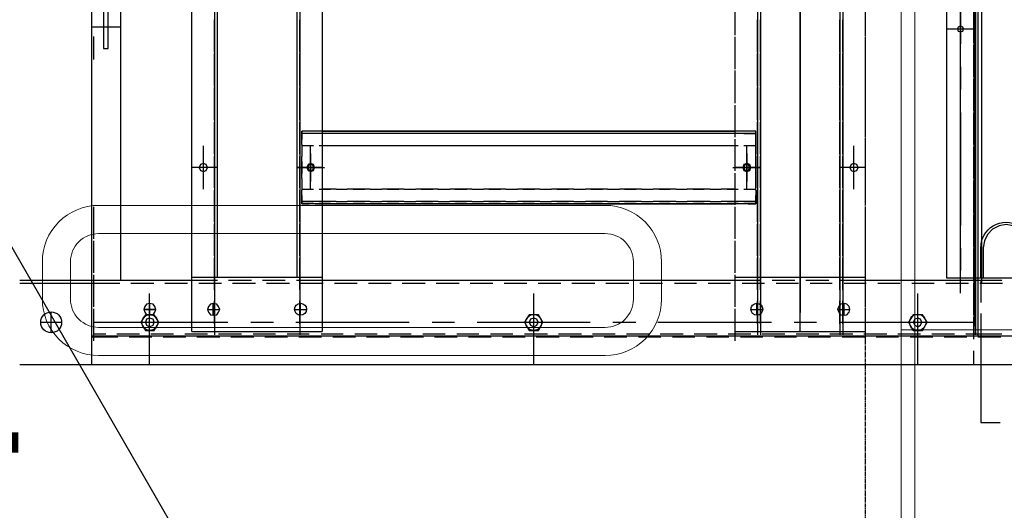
# Model space of a CAD drawing. Header units: millimetres. Extents: x -1574 to 74790, y -2818 to 13830.
# Tile 58 of 92: x 14953 to 15478, y 7148 to 7409. Entities that reach past the tile are written whole.
import ezdxf
from ezdxf.enums import TextEntityAlignment as Align

# ---------------------------------------------------------------- set-up
doc = ezdxf.new("R2010")
doc.units = ezdxf.units.MM
doc.header["$MEASUREMENT"] = 0
doc.linetypes.add('DASHED', pattern=[0.75, 0.5, -0.25])
doc.layers.get('0').update_dxf_attribs({"lineweight": 5})
for name, color, linetype, lineweight, true_color in [('A-CEILING-01', 7, 'Continuous', 5, 0xd56ca8), ('A-CEILING-05', 7, 'Continuous', 5, 0x139b48), ('ACMV-FA-DUCT', 150, 'Continuous', 20, 0x007fff), ('M-MEP-ELLG-LIGHT', 5, 'Continuous', 15, 0x0000ff), ('RCP LAYOUT', 9, 'Continuous', 13, 0x808080)]:
    doc.layers.add(name, color=color, linetype=linetype, lineweight=lineweight, true_color=true_color)
doc.layers.add('A-LIGHT', color=1, linetype='Continuous', lineweight=5)
doc.layers.add('ACMV-DUCT-THERMAL-EXT-INS', color=9, linetype='DASHED', true_color=0x808080)
doc.layers.add('ACMV-EQP-CHW', color=30, linetype='Continuous', true_color=0xff7f00)
doc.layers.add('ACMV-SA-DUCT-TAG', color=7, linetype='Continuous')
doc.layers.add('Legend', color=7, linetype='Continuous')
doc.styles.add('Arial Narrow', font='ARIALN.TTF')
doc.styles.add('Romans', font='Romans.shx')
doc.styles.get("Standard").update_dxf_attribs({"font": 'romans.shx'})
doc.dimstyles.new('100_Romans_Dot', dxfattribs={"dimtxt": 100, "dimasz": 100, "dimexe": 50, "dimexo": 50, "dimgap": 50, "dimtad": 1, "dimdec": 0, "dimzin": 0, "dimdsep": 46, "dimtxsty": 'Romans', "dimblk": 'DOT', "dimcen": 0.09, "dimclrd": 256, "dimclre": 256, "dimadec": 0, "dimazin": 0, "dimtfac": 1, "dimtdec": 0, "dimtofl": 0, "dimtmove": 0, "dimatfit": 3, "dimldrblk": 'DOT', "dimfxl": 1, "dimtolj": 1, "dimtzin": 0, "dimarcsym": 0})

# ---------------------------------------------------------------- blocks, each defined once
blk = doc.blocks.new('LIGHT-600X600MM')
at = {"color": 0}
blk.add_lwpolyline([(-300, 300), (-300, -300), (300, -300), (300, 300)], close=True, dxfattribs=at)
for points in [[(-165, -160), (-165, -140, -0.414214), (-135, -110), (135, -110, -0.414214), (165, -140), (165, -160, -0.414214), (135, -190), (-135, -190, -0.414214)], [(-150, -160), (-150, -140, -0.414214), (-135, -125), (135, -125, -0.414214), (150, -140), (150, -160, -0.414214), (135, -175), (-135, -175, -0.414214)]]:
    blk.add_lwpolyline(points, format="xyb", close=True, dxfattribs=at)
blk.add_attdef('E', text='', height=100).set_placement((400, 250), align=Align.MIDDLE_CENTER)
blk = doc.blocks.new('A$C98a85b24')
at = {"layer": 'M-MEP-ELLG-LIGHT', "color": 8, "true_color": 0x808080}
blk.add_blockref('LIGHT-600X600MM', (10939.99, 7419.99), dxfattribs=at)
blk = doc.blocks.new('XR-CP-DS')
at = {"layer": 'A-CEILING-01', "true_color": 0x808080}
h = blk.add_hatch(dxfattribs=at)
h.set_pattern_fill('ANSI37', color=8, scale=2000)
edge = h.paths.add_edge_path()
edge.add_line((17350, 13380), (12020, 13380))
edge.add_line((12020, 13380), (12020, 13280))
edge.add_line((12020, 13280), (11820, 13280))
edge.add_line((11820, 13280), (11820, 13380))
edge.add_line((11820, 13380), (6090, 13380))
edge.add_line((6090, 13380), (6090, 13280))
edge.add_line((6090, 13280), (5890, 13280))
edge.add_line((5890, 13280), (5890, 13380))
edge.add_line((5890, 13380), (350, 13380))
edge.add_line((350, 13380), (200, 13380))
edge.add_line((200, 13380), (200, 4520))
edge.add_line((200, 4520), (650, 4520))
edge.add_line((650, 4520), (650, 4220))
edge.add_line((650, 4220), (200, 4220))
edge.add_line((200, 4220), (200, 3270))
edge.add_line((200, 3270), (3945, 3270))
edge.add_line((3945, 3270), (3945, 3920))
edge.add_line((3945, 3920), (6135, 3920))
edge.add_line((6135, 3920), (6135, 3270))
edge.add_line((6135, 3270), (9805, 3270))
edge.add_line((9805, 3270), (9805, 3070))
edge.add_line((9805, 3070), (10125.7, 3070))
edge.add_line((10125.7, 3070), (10125.7, 3423))
edge.add_line((10125.7, 3423), (11242.06, 4539.36))
edge.add_line((11242.06, 4539.36), (10770.13, 5011.3))
edge.add_line((10770.13, 5011.3), (11904.42, 6145.58))
edge.add_line((11904.42, 6145.58), (14298.83, 8540))
edge.add_line((14298.83, 8540), (14450, 8540))
edge.add_line((14450, 8540), (14450, 9620))
edge.add_line((14450, 9620), (14450, 12330))
edge.add_arc((15200, 12330), 750, 90, 180, ccw=False)
edge.add_line((15200, 13080), (17350, 13080))
edge.add_line((17350, 13080), (17350, 13380))
h.paths.add_polyline_path([(5890.13, 11294.23), (6090.12, 11294.23), (6090.12, 11094.22), (5890.13, 11094.22)], flags=16)
h.paths.add_polyline_path([(5890.13, 9330), (6090.12, 9330), (6090.12, 9129.99), (5890.13, 9129.99)], flags=16)
h.paths.add_polyline_path([(5890, 8418.41), (6090, 8418.41), (6090, 8218.41), (5890, 8218.41)], flags=16)
h.paths.add_polyline_path([(5890, 6030), (6090, 6030), (6090, 5829.99), (5890, 5829.99)], flags=16)
h.paths.add_polyline_path([(11820, 8418.41), (12020, 8418.41), (12020, 8218.41), (11820, 8218.41)], flags=16)
h.paths.add_polyline_path([(11820, 9330), (12020, 9330), (12020, 9129.99), (11820, 9129.99)], flags=16)
h.paths.add_polyline_path([(11820.13, 11294.23), (12020.12, 11294.23), (12020.12, 11094.22), (11820.13, 11094.22)], flags=16)
at = {"layer": 'A-CEILING-05', "color": 8, "linetype": 'Continuous', "true_color": 0x808080}
blk.add_line((15430, 3520), (15430, 9520), dxfattribs=at)
at = {"layer": 'A-LIGHT', "color": 8, "true_color": 0x808080}
blk.add_blockref('A$C98a85b24', (4190, 0), dxfattribs=at)
blk = doc.blocks.new('AIR Terminal Tag')
at = {"layer": 'Legend'}
blk.add_line((-250, 0), (250, 0), dxfattribs=at)
blk.add_lwpolyline([(-125, 216.51), (-250, 0), (-125, -216.51), (125, -216.51), (250, 0), (125, 216.51)], close=True, dxfattribs=at)
at = {"layer": 'Legend', "style": 'Arial Narrow'}
for tag, p in [('AIR_TERMINAL_TYPE_NUMBER', (0, 108.25)), ('CFM', (0, -108.25))]:
    blk.add_attdef(tag, text='', height=100, dxfattribs=at).set_placement(p, align=Align.MIDDLE_CENTER)
blk = doc.blocks.new('A$C5c7590bd')
at = {"layer": 'ACMV-DUCT-THERMAL-EXT-INS'}
blk.add_lwpolyline([(-3336.23, 1998.53), (-3361.26, 2449.09), (-3360.29, 2696.28), (-3360.29, 2883.47, -0.413414), (-2441.32, 3802.46), (203.74, 3806.26), (203.77, 9539), (841.77, 9539), (841.74, 3168.31), (-2441.28, 3164.46, 0.414227), (-2722.29, 2883.46), (-2722.29, 2446.78), (-2747.32, 1995.8)], format="xyb", dxfattribs=at)
at = {"layer": 'ACMV-FA-DUCT'}
for points in [[(222.74, 7543.72), (822.74, 7543.72), (822.74, 7243.72), (222.74, 7243.72)], [(222.74, 7243.72), (822.74, 7243.72), (822.74, 5758.74), (222.74, 5758.74)]]:
    blk.add_lwpolyline(points, close=True, dxfattribs=at)
at = {"layer": 'Legend'}
blk.add_blockref('AIR Terminal Tag', (-404.56, 7120), dxfattribs=at).add_auto_attribs({'CFM': '600', 'AIR_TERMINAL_TYPE_NUMBER': 'MAG1'})
blk = doc.blocks.new('AHU-5 TR-CARRIER')
at = {"layer": 'ACMV-EQP-CHW'}
for points in [[(45.85, 493.93), (1154.54, 493.93), (1154.54, 747.45)], [(1200.69, 0), (1200.69, 744.96)], [(44.6, 510.77), (1185.41, 510.77), (1185.41, 706.29)], [(1154.54, 537.9), (1138.64, 537.9), (1134.9, 537.28), (1131.46, 535.72), (1128.65, 532.92), (1126.78, 529.48), (1126.17, 525.75), (1126.78, 522), (1128.65, 518.57), (1131.46, 515.76), (1134.9, 514.2), (1138.64, 513.57), (1154.54, 513.57)], [(1155.79, 510.77), (1155.79, 523.55)], [(1157.35, 511.71), (1157.35, 523.87)], [(1184.47, 510.77), (1184.47, 523.55)], [(1186.03, 510.77), (1186.03, 522.94)], [(1231.56, 512.33), (1231.56, 522.62)], [(45.85, 512.65), (1157.35, 512.65)], [(1155.79, 508.59), (1155.79, 509.52), (1143.93, 509.52)], [(1143.93, 509.52), (1155.79, 509.52)], [(1155.79, 512.33), (1167.64, 512.33)], [(1155.79, 437.18), (1155.79, 510.77)], [(1173.56, 512.33), (1185.41, 512.33)], [(1184.47, 504.22), (1184.47, 510.77)], [(1185.41, 512.33), (1231.56, 512.33)], [(1185.41, 38.35), (1185.41, 510.77)], [(952.17, 508.59), (1180.27, 508.59)], [(1024.51, 508.59), (1012.35, 508.59)], [(1029.34, 508.59), (1017.5, 508.59)], [(1021.87, 493.93), (1021.87, 508.59)], [(1042.6, 508.59), (1030.43, 508.59)], [(1047.43, 508.59), (1035.58, 508.59)], [(1060.68, 508.59), (1048.52, 508.59)], [(1065.51, 508.59), (1053.67, 508.59)], [(1078.76, 508.59), (1066.6, 508.59)], [(1083.6, 508.59), (1071.75, 508.59)], [(1096.84, 508.59), (1084.7, 508.59)], [(1101.68, 508.59), (1089.84, 508.59)], [(1114.93, 508.59), (1102.77, 508.59)], [(1120.08, 508.59), (1107.92, 508.59)], [(1133.03, 508.59), (1120.86, 508.59)], [(1138.17, 508.59), (1126.01, 508.59)], [(1151.11, 508.59), (1138.95, 508.59)], [(1156.26, 508.59), (1144.11, 508.59)], [(1169.2, 508.59), (1157.35, 508.59)], [(1157.35, 493.62), (1157.35, 505.78)], [(1174.35, 508.59), (1162.18, 508.59)], [(1187.28, 508.59), (1175.43, 508.59)], [(1178.23, 436.87), (1178.23, 508.59)], [(1186.03, 492.69), (1186.03, 504.85)], [(1200.69, 508.59), (1193.52, 508.59)], [(1162.8, 501.42), (957.78, 501.42)], [(995.05, 501.42), (1029.96, 501.42)], [(1042.13, 501.42), (1054.29, 501.42)], [(1066.45, 501.42), (1126.63, 501.42)], [(1138.8, 501.42), (1150.64, 501.42)], [(1184.47, 486.14), (1184.47, 498.3)], [(1157.35, 475.53), (1157.35, 487.38)], [(1186.03, 474.59), (1186.03, 486.76)], [(1200.69, 478.65), (1162.96, 478.65)], [(1184.47, 468.05), (1184.47, 480.21)], [(1157.35, 457.45), (1157.35, 469.3)], [(1186.03, 456.52), (1186.03, 468.36)], [(1184.47, 449.97), (1184.47, 462.13)], [(1020.14, 450.9), (1007.98, 450.9)], [(1025.29, 450.9), (1013.13, 450.9)], [(1038.22, 450.9), (1026.07, 450.9)], [(1043.38, 450.9), (1031.22, 450.9)], [(1056.31, 450.9), (1044.15, 450.9)], [(1061.46, 450.9), (1049.3, 450.9)], [(1074.39, 450.9), (1062.55, 450.9)], [(1079.55, 450.9), (1067.38, 450.9)], [(1092.48, 450.9), (1080.63, 450.9)], [(1097.63, 450.9), (1085.48, 450.9)], [(1095.76, 450.9), (1095.76, 437.18)], [(1110.57, 450.9), (1098.72, 450.9)], [(1115.73, 450.9), (1103.56, 450.9)], [(1128.65, 450.9), (1116.81, 450.9)], [(1133.8, 450.9), (1121.65, 450.9)], [(1146.74, 450.9), (1134.9, 450.9)], [(1151.9, 450.9), (1139.73, 450.9)], [(1164.83, 450.9), (1152.98, 450.9)], [(1154.22, 381.37), (1154.22, 450.9)], [(1157.35, 439.37), (1157.35, 451.21)], [(1169.98, 450.9), (1157.81, 450.9)], [(1183.23, 381.37), (1183.23, 450.9), (1171.07, 450.9)], [(1188.05, 450.9), (1175.9, 450.9)], [(1186.03, 438.43), (1186.03, 450.28)], [(1107.31, 444.67), (1084.23, 444.67)], [(1171.38, 435.93), (1171.38, 442.48)], [(1184.47, 431.88), (1184.47, 444.04)], [(956.84, 438.74), (1184.94, 438.74)], [(956.84, 437.18), (1184.94, 437.18)], [(1029.18, 438.74), (1017.03, 438.74)], [(1029.18, 437.18), (1017.03, 437.18)], [(1034.33, 438.74), (1022.17, 438.74)], [(1034.33, 437.18), (1022.17, 437.18)], [(1047.27, 438.74), (1035.12, 438.74)], [(1047.27, 437.18), (1035.12, 437.18)], [(1052.41, 438.74), (1040.26, 438.74)], [(1052.41, 437.18), (1040.26, 437.18)], [(1065.36, 438.74), (1053.2, 438.74)], [(1065.36, 437.18), (1053.2, 437.18)], [(1070.51, 438.74), (1058.34, 438.74)], [(1070.51, 437.18), (1058.34, 437.18)], [(1083.44, 438.74), (1071.59, 438.74)], [(1083.44, 437.18), (1071.59, 437.18)], [(1088.59, 438.74), (1076.44, 438.74)], [(1088.59, 437.18), (1076.44, 437.18)], [(1101.53, 438.74), (1089.68, 438.74)], [(1101.53, 437.18), (1089.68, 437.18)], [(1106.68, 438.74), (1094.52, 438.74)], [(1106.68, 437.18), (1094.52, 437.18)], [(1119.61, 438.74), (1107.77, 438.74)], [(1119.61, 437.18), (1107.77, 437.18)], [(1124.76, 438.74), (1112.6, 438.74)], [(1124.76, 437.18), (1112.6, 437.18)], [(1137.7, 438.74), (1125.85, 438.74)], [(1137.7, 437.18), (1125.85, 437.18)], [(1142.85, 438.74), (1130.69, 438.74)], [(1142.85, 437.18), (1130.69, 437.18)], [(1154.22, 438.74), (1143.93, 438.74)], [(1154.22, 437.18), (1143.93, 437.18)], [(1160.94, 438.74), (1148.77, 438.74)], [(1160.94, 437.18), (1148.77, 437.18)], [(1179.02, 438.74), (1166.86, 438.74)], [(1179.02, 437.18), (1166.86, 437.18)], [(1174.49, 439.37), (1168.26, 439.37)], [(1155.79, 419.1), (1155.79, 431.26)], [(1157.35, 421.28), (1157.35, 433.13)], [(1186.03, 420.34), (1186.03, 432.19)], [(1184.47, 413.8), (1184.47, 425.95)], [(1178.23, 412.86), (1178.23, 424.71)], [(1040.26, 415.97), (979.76, 415.97)], [(993, 415.97), (1173.1, 415.97)], [(1089.68, 415.97), (1029.17, 415.97)], [(1064.27, 415.97), (1052.41, 415.97)], [(1136.61, 415.97), (1076.44, 415.97)], [(1113.69, 415.97), (1101.52, 415.97)], [(1183.23, 415.97), (1125.85, 415.97)], [(1160.93, 415.97), (1148.77, 415.97)], [(1157.35, 403.2), (1157.35, 415.04)], [(1155.79, 401.01), (1155.79, 413.17)], [(1186.03, 402.26), (1186.03, 414.11)], [(1184.47, 395.71), (1184.47, 407.87)], [(1178.23, 340.21), (1178.23, 400.7)], [(956.84, 394.77), (1184.94, 394.77)], [(1029.18, 394.77), (1017.03, 394.77)], [(1034.33, 394.77), (1022.17, 394.77)], [(1047.27, 394.77), (1035.12, 394.77)], [(1052.41, 394.77), (1040.26, 394.77)], [(1065.36, 394.77), (1053.2, 394.77)], [(1070.51, 394.77), (1058.34, 394.77)], [(1083.44, 394.77), (1071.59, 394.77)], [(1088.59, 394.77), (1076.44, 394.77)], [(1101.53, 394.77), (1089.68, 394.77)], [(1106.68, 394.77), (1094.52, 394.77)], [(1095.76, 394.77), (1095.76, 381.37)], [(1095.76, 380.11), (1095.76, 394.77)], [(1119.61, 394.77), (1107.77, 394.77)], [(1124.76, 394.77), (1112.6, 394.77)], [(1137.7, 394.77), (1125.85, 394.77)], [(1142.85, 394.77), (1130.69, 394.77)], [(1154.22, 394.77), (1143.93, 394.77)], [(1160.94, 394.77), (1148.77, 394.77)], [(1155.79, 381.37), (1155.79, 395.08)], [(1157.35, 385.11), (1157.35, 396.96)], [(1179.02, 394.77), (1166.86, 394.77)], [(1171.38, 389.78), (1171.38, 396.02)], [(1186.03, 384.18), (1186.03, 396.02)], [(956.84, 393.21), (1184.94, 393.21)], [(1029.18, 393.21), (1017.03, 393.21)], [(1034.33, 393.21), (1022.17, 393.21)], [(1047.27, 393.21), (1035.12, 393.21)], [(1052.41, 393.21), (1040.26, 393.21)], [(1065.36, 393.21), (1053.2, 393.21)], [(1070.51, 393.21), (1058.34, 393.21)], [(1083.44, 393.21), (1071.59, 393.21)], [(1083.6, 392.28), (1076.43, 392.28), (1076.43, 381.37)], [(1076.43, 392.28), (1076.43, 388.23)], [(1088.59, 393.21), (1076.44, 393.21)], [(1080.8, 392.28), (1076.44, 392.28)], [(1077.67, 386.04), (1077.67, 392.28), (1077.67, 373.88), (1077.67, 367.96)], [(1089.84, 392.28), (1083.6, 392.28)], [(1084.23, 392.28), (1084.23, 386.04)], [(1101.53, 393.21), (1089.68, 393.21)], [(1101.68, 392.28), (1089.84, 392.28)], [(1098.89, 392.28), (1092.64, 392.28)], [(1106.68, 393.21), (1094.52, 393.21)], [(1107.92, 392.28), (1101.69, 392.28)], [(1107.31, 386.04), (1107.31, 392.28)], [(1119.61, 393.21), (1107.77, 393.21)], [(1107.92, 392.28), (1115.1, 392.28), (1115.1, 381.37)], [(1115.1, 392.28), (1110.73, 392.28)], [(1124.76, 393.21), (1112.6, 393.21)], [(1113.85, 392.28), (1113.85, 381.37)], [(1113.85, 386.04), (1113.85, 392.28)], [(1115.1, 388.23), (1115.1, 392.28)], [(1137.7, 393.21), (1125.85, 393.21)], [(1142.85, 393.21), (1130.69, 393.21)], [(1154.22, 393.21), (1143.93, 393.21)], [(1160.94, 393.21), (1148.77, 393.21)], [(1179.02, 393.21), (1166.86, 393.21)], [(1174.49, 392.9), (1168.26, 392.9)], [(1184.47, 377.63), (1184.47, 389.78)], [(1076.43, 385.11), (1076.43, 381.37)], [(1107.31, 387.6), (1084.23, 387.6)], [(1088.28, 387.6), (1103.25, 387.6)], [(1115.1, 385.11), (1115.1, 381.37), (1115.1, 161.21)], [(1020.15, 381.37), (1007.98, 381.37)], [(1025.29, 381.37), (1013.13, 381.37)], [(1038.22, 381.37), (1026.07, 381.37)], [(1043.38, 381.37), (1031.22, 381.37)], [(1056.31, 381.37), (1044.15, 381.37)], [(1061.46, 381.37), (1049.3, 381.37)], [(1074.39, 381.37), (1062.55, 381.37)], [(1079.55, 381.37), (1067.38, 381.37)], [(1077.67, 382.93), (1077.67, 377)], [(1092.48, 381.37), (1080.63, 381.37)], [(1084.23, 382.93), (1084.23, 377)], [(1084.23, 381.37), (1084.23, 373.88)], [(1097.63, 381.37), (1085.48, 381.37)], [(1110.57, 381.37), (1098.72, 381.37)], [(1115.73, 381.37), (1103.56, 381.37)], [(1107.3, 377), (1107.3, 382.92)], [(1107.31, 381.37), (1107.31, 373.88)], [(1113.85, 377), (1113.85, 382.92)], [(1113.85, 381.37), (1113.85, 373.88)], [(1115.1, 161.22), (1115.1, 381.36)], [(1128.65, 381.37), (1116.81, 381.37)], [(1133.8, 381.37), (1121.65, 381.37)], [(1146.74, 381.37), (1134.9, 381.37)], [(1151.9, 381.37), (1139.73, 381.37)], [(1164.83, 381.37), (1152.98, 381.37)], [(1155.79, 147.5), (1155.79, 381.37)], [(1157.35, 367.02), (1157.35, 378.87)], [(1169.98, 381.37), (1157.81, 381.37)], [(1183.23, 381.37), (1171.07, 381.37)], [(1188.05, 381.37), (1175.9, 381.37)], [(1186.03, 366.08), (1186.03, 377.93)], [(1084.23, 373.88), (1084.23, 367.96)], [(1107.3, 367.96), (1107.3, 373.88)], [(1113.85, 367.96), (1113.85, 373.88)], [(1077.67, 367.96), (1077.67, 355.8)], [(1084.23, 367.96), (1084.23, 355.8)], [(1107.31, 367.96), (1107.31, 355.8)], [(1113.85, 367.96), (1113.85, 355.8)], [(1184.47, 359.54), (1184.47, 371.7)], [(1077.67, 364.84), (1077.67, 358.91)], [(1084.23, 364.84), (1084.23, 358.91)], [(1107.3, 358.91), (1107.3, 364.84)], [(1113.85, 358.91), (1113.85, 364.84)], [(1157.35, 348.93), (1157.35, 360.78)], [(1186.03, 348), (1186.03, 359.85)], [(1077.67, 355.79), (1077.67, 349.87)], [(1084.23, 355.79), (1084.23, 349.87)], [(1107.3, 349.88), (1107.3, 355.8)], [(1113.85, 349.88), (1113.85, 355.8)], [(1184.47, 341.45), (1184.47, 353.61)], [(1077.67, 349.88), (1077.67, 337.71)], [(1077.67, 346.75), (1077.67, 340.83)], [(1084.23, 349.88), (1084.23, 337.71)], [(1084.23, 346.75), (1084.23, 340.83)], [(1107.3, 340.83), (1107.3, 346.75)], [(1107.31, 349.88), (1107.31, 337.71)], [(1113.85, 349.88), (1113.85, 337.71)], [(1113.85, 340.83), (1113.85, 346.75)], [(1157.35, 330.53), (1157.35, 342.7)], [(1186.03, 329.91), (1186.03, 341.76)], [(1077.67, 337.71), (1077.67, 331.47)], [(1084.23, 337.71), (1084.23, 331.47)], [(1107.3, 331.47), (1107.3, 337.71)], [(1113.85, 331.47), (1113.85, 337.71)], [(1077.67, 331.47), (1077.67, 319.63)], [(1084.23, 331.47), (1084.23, 319.63)], [(1107.31, 331.47), (1107.31, 319.63)], [(1113.85, 331.47), (1113.85, 319.63)], [(1184.47, 323.37), (1184.47, 335.53)], [(1077.67, 328.66), (1077.67, 322.43)], [(1084.23, 328.66), (1084.23, 322.43)], [(1107.3, 322.43), (1107.3, 328.66)], [(1113.85, 322.43), (1113.85, 328.67)], [(1178.23, 316.19), (1178.23, 328.35)], [(1157.35, 312.45), (1157.35, 324.61)], [(1186.03, 311.52), (1186.03, 323.67)], [(1077.67, 319.62), (1077.67, 313.39)], [(1084.23, 319.62), (1084.23, 313.39)], [(1107.3, 313.39), (1107.3, 319.63)], [(1113.85, 313.39), (1113.85, 319.63)], [(1184.47, 305.28), (1184.47, 317.44)], [(1077.67, 313.39), (1077.67, 301.54)], [(1077.67, 310.58), (1077.67, 304.35)], [(1084.23, 313.39), (1084.23, 301.54)], [(1084.23, 310.58), (1084.23, 304.35)], [(1107.3, 304.35), (1107.3, 310.58)], [(1107.31, 313.39), (1107.31, 301.54)], [(1113.85, 313.39), (1113.85, 301.54)], [(1113.85, 304.35), (1113.85, 310.58)], [(1157.35, 294.36), (1157.35, 306.52)], [(1186.03, 293.43), (1186.03, 305.59)], [(1077.67, 301.54), (1077.67, 295.3)], [(1084.23, 301.54), (1084.23, 295.3)], [(1107.3, 295.3), (1107.3, 301.53)], [(1113.85, 295.3), (1113.85, 301.54)], [(1178.23, 243.85), (1178.23, 304.04)], [(1184.47, 287.19), (1184.47, 299.36)], [(1077.67, 295.3), (1077.67, 283.45)], [(1084.23, 295.3), (1084.23, 283.45)], [(1107.31, 295.3), (1107.31, 283.45)], [(1113.85, 295.3), (1113.85, 283.45)], [(1077.67, 292.49), (1077.67, 286.26)], [(1084.23, 292.49), (1084.23, 286.26)], [(1107.3, 286.26), (1107.3, 292.49)], [(1113.85, 286.26), (1113.85, 292.49)], [(1077.67, 283.45), (1077.67, 277.22)], [(1084.23, 283.45), (1084.23, 277.22)], [(1107.3, 277.22), (1107.3, 283.45)], [(1113.85, 277.21), (1113.85, 283.45)], [(1157.35, 276.28), (1157.35, 288.44)], [(1186.03, 275.34), (1186.03, 287.51)], [(1184.47, 269.11), (1184.47, 281.27)], [(1077.67, 277.21), (1077.67, 265.36)], [(1077.67, 274.41), (1077.67, 268.18)], [(1084.23, 277.21), (1084.23, 265.36)], [(1084.23, 274.41), (1084.23, 268.18)], [(1107.3, 268.18), (1107.3, 274.41)], [(1107.31, 277.21), (1107.31, 265.36)], [(1113.85, 277.21), (1113.85, 265.36)], [(1113.85, 268.18), (1113.85, 274.41)], [(1200.69, 274.09), (1162.96, 274.09)], [(1157.35, 258.19), (1157.35, 270.35)], [(1186.03, 257.26), (1186.03, 269.42)], [(1077.67, 265.36), (1077.67, 259.13)], [(1084.23, 265.36), (1084.23, 259.13)], [(1107.3, 259.13), (1107.3, 265.36)], [(1113.85, 259.13), (1113.85, 265.36)], [(1184.47, 251.02), (1184.47, 262.87)], [(1077.67, 259.13), (1077.67, 247.28)], [(1084.23, 259.13), (1084.23, 247.28)], [(1107.31, 259.13), (1107.31, 247.28)], [(1113.85, 259.13), (1113.85, 247.28)], [(1077.67, 256.32), (1077.67, 250.09)], [(1084.23, 256.32), (1084.23, 250.09)], [(1107.3, 250.09), (1107.3, 256.32)], [(1113.85, 250.09), (1113.85, 256.32)], [(1157.35, 240.11), (1157.35, 252.27)], [(1077.67, 247.28), (1077.67, 241.04)], [(1084.23, 247.28), (1084.23, 241.04)], [(1107.3, 241.04), (1107.3, 247.28)], [(1113.85, 241.04), (1113.85, 247.28)], [(1186.03, 239.17), (1186.03, 251.34)], [(1184.47, 232.94), (1184.47, 244.79)], [(1077.67, 241.04), (1077.67, 229.19)], [(1077.67, 238.23), (1077.67, 232)], [(1084.23, 241.04), (1084.23, 229.19)], [(1084.23, 238.23), (1084.23, 232)], [(1107.3, 232), (1107.3, 238.24)], [(1107.31, 241.04), (1107.31, 229.19)], [(1113.85, 241.04), (1113.85, 229.19)], [(1113.85, 232), (1113.85, 238.24)], [(1157.35, 222.02), (1157.35, 234.18)], [(1178.23, 219.83), (1178.23, 231.69)], [(1186.03, 221.08), (1186.03, 233.24)], [(1077.67, 229.19), (1077.67, 222.95)], [(1084.23, 229.19), (1084.23, 222.95)], [(1107.3, 222.95), (1107.3, 229.19)], [(1113.85, 222.96), (1113.85, 229.19)], [(1184.47, 214.85), (1184.47, 226.7)], [(1077.67, 222.96), (1077.67, 211.11)], [(1084.23, 222.96), (1084.23, 211.11)], [(1107.31, 222.96), (1107.31, 211.11)], [(1113.85, 222.96), (1113.85, 211.11)], [(1077.67, 220.15), (1077.67, 213.92)], [(1084.23, 220.15), (1084.23, 213.92)], [(1107.3, 213.92), (1107.3, 220.15)], [(1113.85, 213.92), (1113.85, 220.15)], [(1157.35, 203.93), (1157.35, 216.1)], [(1077.67, 211.11), (1077.67, 204.87)], [(1084.23, 211.11), (1084.23, 204.87)], [(1107.3, 204.87), (1107.3, 211.11)], [(1113.85, 204.87), (1113.85, 211.11)], [(1186.03, 203), (1186.03, 215.16)], [(1077.67, 204.87), (1077.67, 193.02)], [(1084.23, 204.87), (1084.23, 193.02)], [(1107.31, 204.87), (1107.31, 193.02)], [(1113.85, 204.87), (1113.85, 193.02)], [(1178.23, 147.18), (1178.23, 207.68)], [(1184.47, 196.76), (1184.47, 208.61)], [(1077.67, 202.06), (1077.67, 195.83)], [(1084.23, 202.06), (1084.23, 195.83)], [(1107.3, 195.83), (1107.3, 202.07)], [(1113.85, 195.83), (1113.85, 202.07)], [(1157.35, 185.85), (1157.35, 198.01)], [(1186.03, 184.92), (1186.03, 197.07)], [(1077.67, 193.02), (1077.67, 186.78)], [(1084.23, 193.02), (1084.23, 186.78)], [(1107.3, 186.78), (1107.3, 193.02)], [(1113.85, 186.78), (1113.85, 193.02)], [(1184.47, 178.68), (1184.47, 190.53)], [(1077.67, 186.79), (1077.67, 174.62)], [(1077.67, 183.98), (1077.67, 177.74)], [(1084.23, 186.78), (1084.23, 174.62)], [(1084.23, 183.98), (1084.23, 177.74)], [(1107.3, 177.74), (1107.3, 183.98)], [(1107.31, 186.78), (1107.31, 174.62)], [(1113.85, 186.78), (1113.85, 174.62)], [(1113.85, 177.74), (1113.85, 183.98)], [(1157.35, 167.76), (1157.35, 179.92)], [(1186.03, 166.82), (1186.03, 178.99)], [(1077.67, 174.62), (1077.67, 168.7)], [(1084.23, 174.62), (1084.23, 168.7)], [(1107.3, 168.69), (1107.3, 174.63)], [(1113.85, 168.69), (1113.85, 174.62)], [(1077.67, 168.7), (1077.67, 161.21)], [(1084.23, 168.7), (1084.23, 161.21)], [(1107.31, 168.7), (1107.31, 161.21)], [(1113.85, 168.7), (1113.85, 161.21)], [(1184.47, 160.6), (1184.47, 172.44)], [(1077.67, 165.58), (1077.67, 159.66)], [(1084.23, 165.58), (1084.23, 159.66)], [(1107.3, 159.66), (1107.3, 165.58)], [(1113.85, 159.66), (1113.85, 165.58)], [(1183.23, 91.68), (17.47, 91.68), (17.47, 161.22), (1183.23, 161.22)], [(1076.43, 161.22), (1076.43, 157.47)], [(1076.43, 161.21), (1076.43, 150.3)], [(1077.68, 161.21), (1077.68, 150.3)], [(1095.76, 147.81), (1095.76, 162.46)], [(1095.76, 161.21), (1095.76, 147.81)], [(1113.85, 161.21), (1113.85, 150.3)], [(1115.1, 161.21), (1115.1, 150.3)], [(1115.1, 157.47), (1115.1, 161.21)], [(1154.22, 91.68), (1154.22, 161.21)], [(1157.35, 149.68), (1157.35, 161.84)], [(1183.23, 91.68), (1183.23, 161.21)], [(1186.03, 148.75), (1186.03, 160.9)], [(1076.43, 154.36), (1076.43, 150.3)], [(1077.67, 156.54), (1077.67, 150.3)], [(1084.23, 156.54), (1084.23, 150.3)], [(1107.31, 154.98), (1084.23, 154.98)], [(1088.28, 154.98), (1103.25, 154.98)], [(1107.3, 150.3), (1107.3, 156.54)], [(1113.85, 150.3), (1113.85, 156.54)], [(1115.1, 150.3), (1115.1, 154.36)], [(1171.38, 146.56), (1171.38, 152.8)], [(1184.47, 142.5), (1184.47, 154.36)], [(1154.22, 147.81), (46.16, 147.81)], [(956.84, 149.37), (1184.94, 149.37)], [(1029.18, 149.37), (1017.03, 149.37)], [(1034.33, 149.37), (1022.17, 149.37)], [(1047.27, 149.37), (1035.12, 149.37)], [(1052.41, 149.37), (1040.26, 149.37)], [(1065.36, 149.37), (1053.2, 149.37)], [(1070.51, 149.37), (1058.34, 149.37)], [(1083.44, 149.37), (1071.59, 149.37)], [(1083.6, 150.3), (1076.43, 150.3)], [(1076.43, 150.3), (1080.8, 150.3)], [(1088.59, 149.37), (1076.44, 149.37)], [(1083.6, 150.3), (1089.84, 150.3)], [(1101.53, 149.37), (1089.68, 149.37)], [(1101.68, 150.3), (1089.84, 150.3)], [(1092.65, 150.3), (1098.89, 150.3)], [(1106.68, 149.37), (1094.52, 149.37)], [(1101.68, 150.3), (1107.92, 150.3)], [(1119.61, 149.37), (1107.77, 149.37)], [(1115.1, 150.3), (1107.92, 150.3)], [(1110.73, 150.3), (1115.1, 150.3)], [(1124.76, 149.37), (1112.6, 149.37)], [(1137.7, 149.37), (1125.85, 149.37)], [(1142.85, 149.37), (1130.69, 149.37)], [(1154.22, 149.37), (1143.93, 149.37)], [(1160.94, 149.37), (1148.77, 149.37)], [(1179.02, 149.37), (1166.86, 149.37)], [(1174.49, 149.68), (1168.26, 149.68)], [(1157.35, 131.59), (1157.35, 143.75)], [(1186.03, 130.66), (1186.03, 142.82)], [(1155.79, 129.41), (1155.79, 141.57)], [(1178.23, 123.17), (1178.23, 135.34)], [(1184.47, 124.42), (1184.47, 136.27)], [(1155.79, 111.32), (1155.79, 123.49)], [(1157.35, 113.5), (1157.35, 125.67)], [(1186.03, 112.57), (1186.03, 124.74)], [(1184.47, 106.02), (1184.47, 118.18)], [(1178.23, 39.29), (1178.23, 111.02)], [(1154.22, 105.4), (46.16, 105.4)], [(1095.76, 105.4), (1095.76, 91.68)], [(1155.79, 91.68), (1155.79, 105.4)], [(1157.35, 95.42), (1157.35, 107.59)], [(1171.38, 100.1), (1171.38, 106.65)], [(1186.03, 94.49), (1186.03, 106.65)], [(956.84, 103.84), (1184.94, 103.84)], [(1029.18, 103.84), (1017.03, 103.84)], [(1034.33, 103.84), (1022.17, 103.84)], [(1047.27, 103.84), (1035.12, 103.84)], [(1052.41, 103.84), (1040.26, 103.84)], [(1065.36, 103.84), (1053.2, 103.84)], [(1070.51, 103.84), (1058.34, 103.84)], [(1083.44, 103.84), (1071.59, 103.84)], [(1088.59, 103.84), (1076.44, 103.84)], [(1101.53, 103.84), (1089.68, 103.84)], [(1106.68, 103.84), (1094.52, 103.84)], [(1119.61, 103.84), (1107.77, 103.84)], [(1124.76, 103.84), (1112.6, 103.84)], [(1137.7, 103.84), (1125.85, 103.84)], [(1142.85, 103.84), (1130.69, 103.84)], [(1154.22, 103.84), (1143.93, 103.84)], [(1160.94, 103.84), (1148.77, 103.84)], [(1179.02, 103.84), (1166.86, 103.84)], [(1174.49, 103.21), (1168.26, 103.21)], [(1184.47, 87.94), (1184.47, 100.1)], [(1107.31, 97.92), (1084.23, 97.92)], [(1155.79, 0), (1155.79, 91.68)], [(1157.35, 77.33), (1157.35, 89.49)], [(1186.03, 76.41), (1186.03, 88.56)], [(1184.47, 69.85), (1184.47, 82.01)], [(1157.35, 59.25), (1157.35, 71.41)], [(1200.69, 69.23), (1162.96, 69.23)], [(1168.26, 69.23), (1174.49, 69.23), (1174.19, 71.1), (1172.94, 72.03), (1171.38, 72.65), (1169.82, 72.03), (1168.57, 71.1), (1168.26, 69.23), (1168.57, 67.67), (1169.82, 66.73), (1171.38, 66.11), (1172.94, 66.73), (1174.19, 67.67), (1174.49, 69.23)], [(1174.49, 69.23), (1168.26, 69.23)], [(1171.38, 66.11), (1171.38, 72.65), (1171.38, 66.11)], [(1186.03, 58.32), (1186.03, 70.47)], [(1184.47, 51.77), (1184.47, 63.93)], [(44.6, 53.95), (44.6, 38.35), (1200.69, 38.35)], [(1155.79, 38.35), (1155.79, 53.95), (44.61, 53.95)], [(1020.77, 38.35), (1020.77, 53.95)], [(1157.35, 0), (1157.35, 53.33)], [(1186.03, 38.35), (1186.03, 52.39)], [(1184.47, 39.29), (1184.47, 45.84)], [(1026.06, 39.29), (1038.22, 39.29)], [(1116.8, 39.29), (1128.65, 39.29)], [(1121.65, 39.29), (1133.81, 39.29)], [(1134.9, 39.29), (1146.74, 39.29)], [(1139.73, 39.29), (1151.9, 39.29)], [(1152.98, 39.29), (1164.83, 39.29)], [(1157.81, 39.29), (1169.98, 39.29)], [(1171.07, 39.29), (1184.47, 39.29)], [(1175.91, 39.29), (1188.05, 39.29)], [(1178.23, 11.23), (1178.23, 22.45)], [(1178.23, 11.23), (1178.23, 22.45)], [(1183.84, 16.84), (1172.62, 16.84)]]:
    blk.add_lwpolyline(points, dxfattribs=at)
blk.add_lwpolyline([(1154.54, 512.33), (1138.64, 512.33, -1.022708), (1138.63, 539.15), (1154.54, 539.15)], format="xyb", dxfattribs=at)
for points in [[(956.84, 509.52), (1184.95, 509.52)], [(1029.17, 509.52), (1017.03, 509.52)], [(1034.33, 509.52), (1022.17, 509.52)], [(1047.27, 509.52), (1035.11, 509.52)], [(1052.41, 509.52), (1040.26, 509.52)], [(1065.35, 509.52), (1053.2, 509.52)], [(1070.51, 509.52), (1058.34, 509.52)], [(1083.44, 509.52), (1071.59, 509.52)], [(1088.59, 509.52), (1076.44, 509.52)], [(1101.52, 509.52), (1089.68, 509.52)], [(1106.68, 509.52), (1094.52, 509.52)], [(1119.61, 509.52), (1107.77, 509.52)], [(1124.76, 509.52), (1112.6, 509.52)], [(1137.7, 509.52), (1125.85, 509.52)], [(1142.85, 509.52), (1130.69, 509.52)], [(1160.93, 509.52), (1148.77, 509.52)], [(1179.02, 509.52), (1166.86, 509.52)], [(1023.42, 501.42), (1023.11, 502.67), (1021.87, 502.97), (1020.93, 502.67), (1020.3, 501.42), (1020.93, 500.17), (1021.87, 499.86), (1023.11, 500.17)], [(1174.19, 481.15), (1174.19, 476.16), (1178.23, 473.66), (1182.6, 476.16), (1182.6, 481.15), (1178.23, 483.64)], [(1180.73, 478.65), (1179.8, 480.21), (1178.23, 480.84), (1176.67, 480.21), (1176.05, 478.65), (1176.67, 477.1), (1178.23, 476.16), (1179.8, 477.1)], [(1097.94, 444.67), (1097.33, 446.23), (1095.76, 446.85), (1094.2, 446.23), (1093.58, 444.67), (1094.2, 443.11), (1095.76, 442.48), (1097.33, 443.11)], [(1174.49, 439.37), (1174.2, 440.92), (1172.94, 442.17), (1171.38, 442.48), (1169.82, 442.17), (1168.57, 440.92), (1168.26, 439.37), (1168.57, 437.5), (1169.82, 436.56), (1171.38, 435.93), (1172.94, 436.56), (1174.2, 437.5)], [(1097.94, 387.6), (1097.33, 389.15), (1095.76, 389.78), (1094.2, 389.15), (1093.58, 387.6), (1094.2, 386.04), (1095.76, 385.42), (1097.33, 386.04)], [(1095.76, 389.16), (1094.52, 388.53), (1094.2, 387.6), (1094.52, 386.35), (1095.76, 386.04), (1097.01, 386.35), (1097.33, 387.6), (1097.01, 388.53)], [(1076.43, 161.21), (1076.43, 381.37)], [(1174.19, 276.59), (1174.19, 271.6), (1178.23, 269.11), (1182.6, 271.6), (1182.6, 276.59), (1178.23, 278.78)], [(1180.73, 274.09), (1179.8, 275.66), (1178.23, 276.28), (1176.67, 275.66), (1176.05, 274.09), (1176.67, 272.22), (1178.23, 271.6), (1179.8, 272.22)], [(1097.94, 154.98), (1097.33, 156.54), (1095.76, 157.17), (1094.2, 156.54), (1093.58, 154.98), (1094.2, 153.73), (1095.76, 153.11), (1097.33, 153.73)], [(1095.76, 156.85), (1094.52, 156.23), (1094.2, 154.98), (1094.52, 154.04), (1095.76, 153.42), (1097.01, 154.04), (1097.33, 154.98), (1097.01, 156.23)], [(1174.49, 103.21), (1174.2, 105.09), (1172.94, 106.02), (1171.38, 106.65), (1169.82, 106.02), (1168.57, 105.09), (1168.26, 103.21), (1168.57, 101.66), (1169.82, 100.72), (1171.38, 100.1), (1172.94, 100.72), (1174.2, 101.66)], [(1097.94, 97.91), (1097.33, 99.47), (1095.76, 100.1), (1094.2, 99.47), (1093.58, 97.91), (1094.2, 96.36), (1095.76, 95.73), (1097.33, 96.36)], [(1174.19, 71.72), (1174.19, 67.04), (1178.23, 64.55), (1182.6, 67.04), (1182.6, 71.72), (1178.23, 74.22)], [(1180.73, 69.23), (1179.8, 71.1), (1178.23, 71.72), (1176.67, 71.1), (1176.05, 69.23), (1176.67, 67.67), (1178.23, 67.04), (1179.8, 67.67)], [(1032.3, 47.09), (1009.22, 47.09), (1009.22, 44.59), (1032.3, 44.59)]]:
    blk.add_lwpolyline(points, close=True, dxfattribs=at)
for centre, radius in [((1178.26, 478.66), 4.34), ((1171.32, 392.9), 3.18), ((1178.35, 273.94), 4.26), ((1171.31, 149.68), 3.18), ((1178.35, 69.38), 4.26), ((1178.27, 16.8), 5.57)]:
    blk.add_circle(centre, radius, dxfattribs=at)
blk = doc.blocks.new('_DOT')
at = {"color": 0, "linetype": 'ByBlock', "lineweight": -2}
blk.add_line((-0.5, 0), (-1, 0), dxfattribs=at)
at = {"color": 0, "linetype": 'ByBlock', "lineweight": -2, "const_width": 0.5}
blk.add_lwpolyline([(-0.25, 0, 1), (0.25, 0, 1)], format="xyb", close=True, dxfattribs=at)
blk = doc.blocks.new('A$C7e6e56f9')
at = {"layer": 'ACMV-EQP-CHW', "rotation": 270}
blk.add_blockref('AHU-5 TR-CARRIER', (-247.09, 8425.95), dxfattribs=at)
at = {"layer": 'ACMV-SA-DUCT-TAG'}
blk.add_leader([(-1214.88, 7574.39), (-1214.88, 7035.36), (3038.68, 7035.36)], dimstyle='100_Romans_Dot', override={"dimtad": 0}, dxfattribs=at)

msp = doc.modelspace()

# ---------------------------------------------------------------- block references
for name in ['A$C7e6e56f9', 'A$C5c7590bd']:
    msp.add_blockref(name, (15200, 0))
at = {"layer": 'RCP LAYOUT', "color": 1}
msp.add_blockref('XR-CP-DS', (0, 0), dxfattribs=at)

doc.saveas('drawing.dxf')
